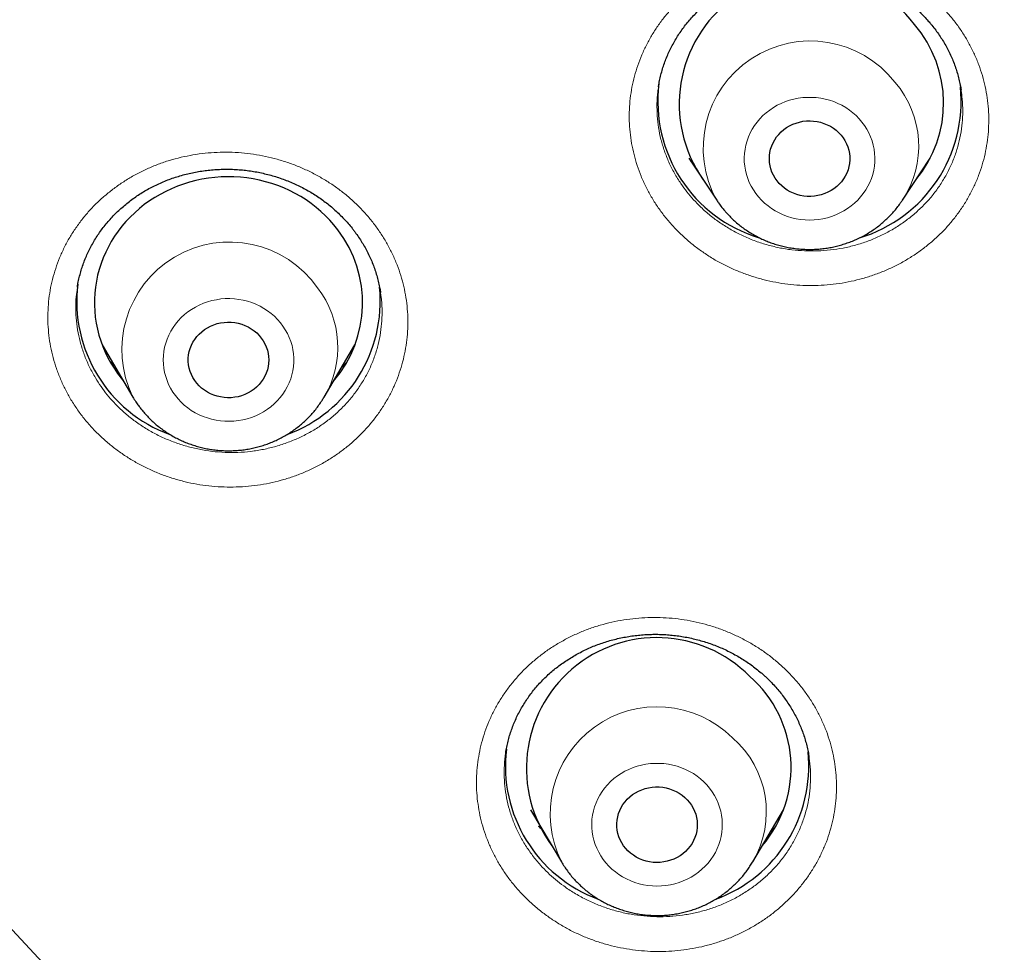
# Model space of a CAD drawing. Header units: millimetres. Extents: x 8 to 436, y 12 to 763.
# Tile 157 of 256: x 198 to 209, y 681 to 692. Entities that reach past the tile are written whole.
import ezdxf

# ---------------------------------------------------------------- set-up
doc = ezdxf.new("R2010")
doc.units = ezdxf.units.MM

msp = doc.modelspace()

# ---------------------------------------------------------------- linework, layer by layer
at = {"color": 7, "linetype": 'Continuous', "lineweight": 30}
for p, q in [((208.833, 690.757), (208.832, 690.764)), ((205.789, 689.998), (206.099, 689.528)), ((208.176, 689.528), (208.486, 689.998)), ((205.818, 689.954), (205.81, 689.963)), ((208.458, 689.95), (208.447, 689.939)), ((208.176, 689.528), (208.175, 689.525)), ((198.949, 688.555), (198.948, 688.55)), ((202.337, 688.496), (202.337, 688.498)), ((199.225, 687.91), (199.569, 687.327)), ((201.709, 687.327), (202.052, 687.91)), ((201.709, 687.327), (201.707, 687.324)), ((207.131, 683.301), (207.131, 683.303)), ((204.018, 682.712), (204.362, 682.129)), ((206.502, 682.129), (206.846, 682.712)), ((204.363, 682.127), (204.362, 682.129)), ((206.502, 682.129), (206.5, 682.126))]:
    msp.add_line(p, q, dxfattribs=at)
at = {"color": 252, "linetype": 'Continuous', "lineweight": 0}
for p, q in [((205.817, 689.956), (205.809, 689.965)), ((208.459, 689.952), (208.449, 689.942)), ((201.957, 687.711), (201.906, 687.661)), ((206.753, 682.517), (206.7, 682.466))]:
    msp.add_line(p, q, dxfattribs=at)
at = {"color": 252, "linetype": 'Continuous', "lineweight": 0, "flags": 128}
for points in [[(206.567, 689.566), (206.599, 689.53), (206.635, 689.496), (206.673, 689.464), (206.713, 689.435), (206.754, 689.409), (206.798, 689.386), (206.844, 689.365), (206.891, 689.348), (206.939, 689.333), (206.988, 689.322), (207.037, 689.314), (207.087, 689.309), (207.138, 689.307), (207.188, 689.309), (207.238, 689.314), (207.288, 689.322), (207.337, 689.333), (207.385, 689.348), (207.432, 689.365), (207.477, 689.386), (207.521, 689.409), (207.563, 689.435), (207.603, 689.464), (207.641, 689.496), (207.676, 689.53), (207.709, 689.566), (207.739, 689.604), (207.766, 689.643), (207.79, 689.685), (207.811, 689.728), (207.829, 689.772), (207.844, 689.818), (207.855, 689.864), (207.863, 689.911), (207.867, 689.958), (207.868, 690.005), (207.865, 690.053), (207.859, 690.1), (207.85, 690.146), (207.837, 690.192), (207.821, 690.237), (207.801, 690.281), (207.779, 690.323), (207.753, 690.364), (207.724, 690.403), (207.693, 690.44), (207.659, 690.475), (207.622, 690.507), (207.583, 690.537), (207.542, 690.565), (207.499, 690.59), (207.455, 690.612), (207.409, 690.631), (207.361, 690.647), (207.313, 690.66), (207.263, 690.67), (207.213, 690.676), (207.163, 690.679), (207.113, 690.679), (207.062, 690.676), (207.012, 690.67), (206.963, 690.66), (206.914, 690.647), (206.867, 690.631), (206.821, 690.612), (206.776, 690.59), (206.733, 690.565), (206.692, 690.537), (206.653, 690.507), (206.617, 690.475), (206.583, 690.44), (206.551, 690.403), (206.523, 690.364), (206.497, 690.323), (206.474, 690.281), (206.455, 690.237), (206.439, 690.192), (206.426, 690.146), (206.416, 690.1), (206.41, 690.053), (206.407, 690.005), (206.408, 689.958), (206.413, 689.911), (206.42, 689.864), (206.432, 689.818), (206.446, 689.772), (206.464, 689.728), (206.485, 689.685), (206.509, 689.643), (206.537, 689.604), (206.567, 689.566)], [(200.044, 687.344), (200.074, 687.306), (200.108, 687.271), (200.144, 687.237), (200.182, 687.206), (200.222, 687.178), (200.265, 687.152), (200.309, 687.13), (200.355, 687.11), (200.402, 687.093), (200.45, 687.079), (200.499, 687.068), (200.549, 687.061), (200.599, 687.057), (200.65, 687.056), (200.7, 687.058), (200.75, 687.064), (200.8, 687.072), (200.848, 687.084), (200.896, 687.1), (200.943, 687.118), (200.988, 687.139), (201.031, 687.163), (201.073, 687.19), (201.112, 687.219), (201.149, 687.251), (201.184, 687.285), (201.217, 687.322), (201.246, 687.36), (201.273, 687.401), (201.296, 687.443), (201.317, 687.486), (201.334, 687.53), (201.348, 687.576), (201.358, 687.622), (201.365, 687.669), (201.369, 687.716), (201.369, 687.764), (201.366, 687.811), (201.359, 687.858), (201.349, 687.904), (201.335, 687.95), (201.318, 687.995), (201.298, 688.038), (201.274, 688.08), (201.248, 688.121), (201.219, 688.159), (201.187, 688.196), (201.152, 688.23), (201.115, 688.262), (201.076, 688.292), (201.034, 688.319), (200.991, 688.343), (200.946, 688.365), (200.9, 688.383), (200.852, 688.398), (200.803, 688.411), (200.754, 688.42), (200.704, 688.426), (200.653, 688.428), (200.603, 688.428), (200.553, 688.424), (200.503, 688.416), (200.454, 688.406), (200.405, 688.392), (200.358, 688.376), (200.312, 688.356), (200.268, 688.333), (200.225, 688.308), (200.185, 688.28), (200.146, 688.249), (200.11, 688.216), (200.077, 688.181), (200.046, 688.143), (200.018, 688.104), (199.993, 688.063), (199.971, 688.02), (199.952, 687.976), (199.937, 687.931), (199.924, 687.885), (199.916, 687.838), (199.91, 687.791), (199.908, 687.744), (199.91, 687.696), (199.915, 687.649), (199.924, 687.603), (199.936, 687.557), (199.951, 687.511), (199.969, 687.467), (199.991, 687.425), (200.016, 687.383), (200.044, 687.344)], [(204.928, 682.047), (204.966, 682.016), (205.005, 681.987), (205.047, 681.96), (205.091, 681.937), (205.137, 681.916), (205.183, 681.899), (205.231, 681.884), (205.28, 681.873), (205.33, 681.864), (205.38, 681.859), (205.43, 681.858), (205.481, 681.859), (205.531, 681.864), (205.581, 681.872), (205.63, 681.883), (205.678, 681.898), (205.725, 681.915), (205.77, 681.936), (205.814, 681.959), (205.856, 681.985), (205.896, 682.014), (205.934, 682.045), (205.969, 682.079), (206.002, 682.115), (206.032, 682.153), (206.06, 682.193), (206.084, 682.234), (206.105, 682.277), (206.123, 682.322), (206.138, 682.367), (206.149, 682.413), (206.157, 682.46), (206.161, 682.507), (206.162, 682.554), (206.16, 682.602), (206.154, 682.649), (206.144, 682.695), (206.132, 682.741), (206.115, 682.786), (206.096, 682.83), (206.074, 682.872), (206.048, 682.913), (206.019, 682.952), (205.988, 682.989), (205.954, 683.024), (205.917, 683.057), (205.879, 683.087), (205.838, 683.115), (205.795, 683.14), (205.75, 683.162), (205.704, 683.181), (205.657, 683.197), (205.608, 683.21), (205.559, 683.22), (205.509, 683.227), (205.459, 683.23), (205.408, 683.23), (205.358, 683.227), (205.308, 683.22), (205.259, 683.211), (205.21, 683.198), (205.163, 683.182), (205.116, 683.163), (205.072, 683.141), (205.029, 683.116), (204.988, 683.089), (204.949, 683.059), (204.912, 683.026), (204.878, 682.991), (204.846, 682.954), (204.818, 682.915), (204.792, 682.875), (204.769, 682.832), (204.75, 682.789), (204.733, 682.744), (204.72, 682.698), (204.711, 682.652), (204.704, 682.605), (204.702, 682.557), (204.702, 682.51), (204.707, 682.463), (204.714, 682.416), (204.725, 682.37), (204.74, 682.324), (204.758, 682.28), (204.779, 682.237), (204.803, 682.195), (204.83, 682.155), (204.86, 682.117), (204.893, 682.081), (204.928, 682.047)]]:
    msp.add_lwpolyline(points, dxfattribs=at)
at = {"color": 7, "linetype": 'Continuous', "lineweight": 30, "flags": 128}
for points in [[(207.49, 690.257), (207.513, 690.227), (207.533, 690.195), (207.551, 690.161), (207.565, 690.126), (207.576, 690.09), (207.583, 690.053), (207.587, 690.016), (207.587, 689.979), (207.584, 689.941), (207.578, 689.905), (207.568, 689.868), (207.554, 689.833), (207.537, 689.799), (207.518, 689.767), (207.495, 689.736), (207.469, 689.708), (207.441, 689.681), (207.41, 689.657), (207.378, 689.636), (207.343, 689.617), (207.307, 689.602), (207.269, 689.589), (207.231, 689.58), (207.192, 689.574), (207.152, 689.571), (207.112, 689.571), (207.073, 689.575), (207.033, 689.582), (206.995, 689.592), (206.958, 689.606), (206.922, 689.622), (206.888, 689.642), (206.856, 689.664), (206.826, 689.688), (206.799, 689.715), (206.774, 689.745), (206.752, 689.776), (206.733, 689.809), (206.717, 689.843), (206.705, 689.879), (206.696, 689.915), (206.69, 689.952), (206.688, 689.989), (206.689, 690.027), (206.694, 690.064), (206.702, 690.101), (206.714, 690.136), (206.729, 690.171), (206.748, 690.204), (206.769, 690.236), (206.793, 690.265), (206.82, 690.293), (206.849, 690.318), (206.881, 690.341), (206.915, 690.361), (206.95, 690.378), (206.987, 690.392), (207.025, 690.403), (207.064, 690.411), (207.104, 690.415), (207.143, 690.416), (207.183, 690.414), (207.223, 690.409), (207.261, 690.4), (207.299, 690.388), (207.336, 690.373), (207.371, 690.355), (207.404, 690.335), (207.435, 690.311), (207.463, 690.285), (207.49, 690.257)], [(201.861, 689.199), (201.818, 689.253), (201.772, 689.305), (201.723, 689.355), (201.672, 689.403), (201.619, 689.448), (201.563, 689.491), (201.506, 689.532), (201.446, 689.57), (201.385, 689.605), (201.321, 689.637), (201.256, 689.666), (201.19, 689.692), (201.123, 689.716), (201.054, 689.736), (200.985, 689.753), (200.914, 689.767), (200.843, 689.778), (200.772, 689.786), (200.7, 689.79), (200.628, 689.791), (200.556, 689.789), (200.484, 689.784), (200.413, 689.775), (200.342, 689.763), (200.272, 689.748), (200.203, 689.73), (200.134, 689.709), (200.067, 689.685), (200.001, 689.657), (199.937, 689.627), (199.874, 689.594), (199.813, 689.558), (199.754, 689.52), (199.697, 689.479), (199.642, 689.435), (199.59, 689.389), (199.539, 689.34), (199.492, 689.29), (199.447, 689.237), (199.404, 689.182), (199.365, 689.126), (199.328, 689.068), (199.295, 689.008), (199.265, 688.946), (199.237, 688.884), (199.213, 688.82), (199.193, 688.755), (199.175, 688.69), (199.161, 688.624), (199.15, 688.557), (199.143, 688.489), (199.139, 688.422), (199.139, 688.354), (199.142, 688.287), (199.149, 688.22), (199.159, 688.153), (199.172, 688.086), (199.189, 688.02), (199.209, 687.956), (199.232, 687.892), (199.259, 687.829), (199.289, 687.767), (199.322, 687.707), (199.358, 687.649), (199.396, 687.592), (199.438, 687.537), (199.463, 687.506)], [(201.005, 687.987), (201.027, 687.956), (201.046, 687.923), (201.061, 687.888), (201.073, 687.853), (201.082, 687.816), (201.087, 687.779), (201.089, 687.742), (201.087, 687.704), (201.082, 687.667), (201.073, 687.631), (201.061, 687.595), (201.045, 687.561), (201.027, 687.528), (201.005, 687.496), (200.98, 687.467), (200.953, 687.439), (200.924, 687.415), (200.892, 687.392), (200.858, 687.373), (200.822, 687.356), (200.785, 687.342), (200.747, 687.331), (200.708, 687.324), (200.668, 687.32), (200.629, 687.319), (200.589, 687.322), (200.55, 687.328), (200.511, 687.337), (200.473, 687.349), (200.437, 687.364), (200.402, 687.382), (200.369, 687.403), (200.338, 687.427), (200.31, 687.453), (200.284, 687.482), (200.261, 687.512), (200.241, 687.544), (200.224, 687.578), (200.21, 687.613), (200.2, 687.649), (200.193, 687.686), (200.189, 687.724), (200.189, 687.761), (200.193, 687.798), (200.2, 687.835), (200.21, 687.871), (200.224, 687.906), (200.241, 687.94), (200.261, 687.972), (200.285, 688.003), (200.31, 688.031), (200.339, 688.057), (200.37, 688.081), (200.403, 688.102), (200.437, 688.12), (200.474, 688.135), (200.511, 688.148), (200.55, 688.157), (200.589, 688.162), (200.629, 688.165), (200.669, 688.164), (200.709, 688.16), (200.748, 688.152), (200.786, 688.142), (200.823, 688.128), (200.858, 688.111), (200.892, 688.091), (200.924, 688.069), (200.954, 688.044), (200.981, 688.017), (201.005, 687.987)], [(205.742, 682.85), (205.77, 682.823), (205.795, 682.794), (205.817, 682.763), (205.836, 682.73), (205.852, 682.696), (205.865, 682.66), (205.874, 682.624), (205.88, 682.587), (205.882, 682.549), (205.881, 682.512), (205.876, 682.475), (205.868, 682.438), (205.856, 682.402), (205.841, 682.368), (205.823, 682.335), (205.802, 682.303), (205.778, 682.273), (205.751, 682.245), (205.721, 682.22), (205.69, 682.197), (205.656, 682.177), (205.621, 682.16), (205.584, 682.146), (205.546, 682.135), (205.507, 682.127), (205.468, 682.122), (205.428, 682.121), (205.388, 682.123), (205.349, 682.128), (205.31, 682.137), (205.272, 682.149), (205.235, 682.164), (205.2, 682.181), (205.167, 682.202), (205.136, 682.225), (205.107, 682.251), (205.081, 682.279), (205.058, 682.309), (205.037, 682.341), (205.019, 682.375), (205.005, 682.41), (204.994, 682.446), (204.987, 682.483), (204.983, 682.52), (204.982, 682.557), (204.985, 682.595), (204.992, 682.632), (205.002, 682.668), (205.015, 682.703), (205.032, 682.737), (205.051, 682.769), (205.074, 682.8), (205.099, 682.829), (205.128, 682.855), (205.158, 682.88), (205.191, 682.901), (205.225, 682.92), (205.261, 682.935), (205.299, 682.948), (205.337, 682.957), (205.377, 682.964), (205.416, 682.967), (205.456, 682.966), (205.496, 682.963), (205.535, 682.956), (205.573, 682.945), (205.61, 682.932), (205.646, 682.916), (205.68, 682.897), (205.712, 682.875), (205.742, 682.85)], [(212.627, 671.132), (211.57, 671.621), (210.528, 672.137), (209.5, 672.678), (208.488, 673.244), (207.491, 673.834), (206.512, 674.449), (205.55, 675.088), (204.606, 675.751), (203.681, 676.436), (202.775, 677.144), (201.889, 677.874), (201.024, 678.625), (200.18, 679.398), (199.358, 680.191), (198.558, 681.004), (197.782, 681.836)]]:
    msp.add_lwpolyline(points, dxfattribs=at)
at = {"color": 7, "linetype": 'Continuous', "lineweight": 30}
for centre, radius, start, end in [((207.147, 690.603), 1.467, 37.4757, 215.1921), ((207.291, 690.616), 1.346, 320.3446, 40.7656), ((207.034, 690.634), 1.593, 172.8434, 253.2321), ((207.237, 690.637), 1.597, 286.6722, 5.7818), ((200.793, 688.381), 1.345, 319.3912, 37.466), ((200.529, 688.398), 1.588, 173.0029, 249.8242), ((200.747, 688.4), 1.589, 290.2039, 5.682), ((205.431, 683.176), 1.46, 44.77, 216.4647), ((205.579, 683.185), 1.352, 319.5474, 48.9171), ((205.323, 683.201), 1.588, 173.1604, 249.7735), ((205.54, 683.202), 1.589, 290.1633, 5.6783)]:
    msp.add_arc(centre, radius, start, end, dxfattribs=at)
at = {"color": 252, "linetype": 'Continuous', "lineweight": 0}
for centre, radius, start, end in [((207.147, 690.111), 1.199, 37.9002, 209.1574), ((207.265, 690.133), 1.094, 326.4424, 40.8086), ((200.65, 687.857), 1.204, 35.1383, 206.1605), ((200.768, 687.884), 1.093, 329.3594, 37.5332), ((205.434, 682.665), 1.198, 45.3515, 206.57), ((205.553, 682.687), 1.101, 329.528, 48.956)]:
    msp.add_arc(centre, radius, start, end, dxfattribs=at)
at = {"color": 7, "linetype": 'Continuous', "lineweight": 30}
for points, knots in [([(184.502, 710.088), (184.502, 710.073), (184.502, 710.039), (184.501, 709.983), (184.501, 709.923), (184.501, 709.858), (184.502, 709.791), (184.502, 709.719), (184.502, 709.647), (184.503, 709.576), (184.503, 709.498), (184.504, 709.414), (184.505, 709.325), (184.506, 709.251), (184.507, 709.191), (184.508, 709.146), (184.509, 709.107), (184.51, 709.07), (184.51, 709.03), (184.511, 708.983), (184.513, 708.925), (184.514, 708.856), (184.516, 708.778), (184.518, 708.698), (184.521, 708.619), (184.523, 708.542), (184.526, 708.451), (184.53, 708.349), (184.534, 708.235), (184.539, 708.115), (184.545, 707.986), (184.551, 707.843), (184.559, 707.692), (184.568, 707.531), (184.577, 707.361), (184.587, 707.212), (184.595, 707.091), (184.601, 707.003), (184.606, 706.925), (184.611, 706.856), (184.615, 706.797), (184.619, 706.748), (184.622, 706.709), (184.624, 706.678), (184.626, 706.651), (184.628, 706.623), (184.631, 706.589), (184.634, 706.549), (184.638, 706.502), (184.642, 706.447), (184.648, 706.384), (184.654, 706.313), (184.661, 706.233), (184.668, 706.143), (184.677, 706.044), (184.687, 705.936), (184.698, 705.821), (184.71, 705.7), (184.734, 705.467), (184.771, 705.122), (184.826, 704.662), (184.873, 704.301), (184.908, 704.043), (184.93, 703.89), (184.952, 703.738), (184.974, 703.593), (184.994, 703.458), (185.013, 703.335), (185.029, 703.237), (185.041, 703.161), (185.05, 703.104), (185.059, 703.051), (185.066, 703.005), (185.072, 702.968), (185.077, 702.941), (185.08, 702.923), (185.083, 702.906), (185.086, 702.887), (185.091, 702.858), (185.098, 702.817), (185.107, 702.76), (185.119, 702.693), (185.132, 702.615), (185.148, 702.528), (185.164, 702.433), (185.182, 702.335), (185.2, 702.236), (185.234, 702.051), (185.286, 701.779), (185.37, 701.356), (185.473, 700.866), (185.598, 700.31), (185.72, 699.798), (185.838, 699.331), (185.918, 699.023), (185.971, 698.826), (185.993, 698.744), (186.014, 698.667), (186.033, 698.596), (186.052, 698.528), (186.07, 698.464), (186.087, 698.405), (186.1, 698.357), (186.11, 698.323), (186.116, 698.3), (186.12, 698.285), (186.125, 698.271), (186.13, 698.251), (186.138, 698.222), (186.15, 698.183), (186.163, 698.135), (186.18, 698.077), (186.199, 698.012), (186.221, 697.935), (186.248, 697.844), (186.279, 697.739), (186.313, 697.624), (186.351, 697.502), (186.389, 697.375), (186.45, 697.18), (186.532, 696.92), (186.635, 696.599), (186.739, 696.289), (186.841, 695.99), (186.941, 695.701), (187.041, 695.423), (187.138, 695.155), (187.223, 694.928), (187.294, 694.74), (187.352, 694.587), (187.409, 694.439), (187.465, 694.296), (187.52, 694.158), (187.573, 694.024), (187.625, 693.896), (187.673, 693.777), (187.718, 693.667), (187.76, 693.565), (187.801, 693.467), (187.84, 693.374), (187.876, 693.287), (187.908, 693.212), (187.933, 693.153), (187.953, 693.108), (187.967, 693.074), (187.978, 693.049), (187.988, 693.027), (187.997, 693.004), (188.01, 692.975), (188.025, 692.939), (188.045, 692.895), (188.067, 692.843), (188.093, 692.784), (188.12, 692.721), (188.149, 692.655), (188.179, 692.589), (188.233, 692.467), (188.314, 692.287), (188.423, 692.048), (188.538, 691.8), (188.658, 691.545), (188.784, 691.282), (188.924, 690.997), (189.077, 690.689), (189.244, 690.36), (189.418, 690.025), (189.607, 689.669), (189.81, 689.294), (189.985, 688.98), (190.118, 688.744), (190.206, 688.59), (190.292, 688.441), (190.381, 688.289), (190.47, 688.135), (190.562, 687.981), (190.649, 687.836), (190.731, 687.699), (190.809, 687.57), (190.873, 687.467), (190.922, 687.386), (190.958, 687.329), (190.99, 687.277), (191.017, 687.234), (191.038, 687.199), (191.055, 687.172), (191.071, 687.146), (191.089, 687.118), (191.111, 687.082), (191.137, 687.041), (191.169, 686.99), (191.208, 686.929), (191.254, 686.856), (191.305, 686.776), (191.362, 686.687), (191.424, 686.59), (191.493, 686.485), (191.567, 686.371), (191.646, 686.25), (191.732, 686.12), (191.824, 685.982), (191.922, 685.837), (192.046, 685.654), (192.195, 685.436), (192.367, 685.188), (192.615, 684.837), (192.941, 684.386), (193.349, 683.839), (193.68, 683.408), (193.93, 683.09), (194.096, 682.881), (194.263, 682.674), (194.431, 682.469), (194.597, 682.267), (194.764, 682.067), (194.929, 681.872), (195.092, 681.68), (195.25, 681.498), (195.372, 681.357), (195.461, 681.256), (195.518, 681.192), (195.574, 681.128), (195.629, 681.067), (195.681, 681.008), (195.729, 680.954), (195.771, 680.907), (195.807, 680.867), (195.837, 680.835), (195.86, 680.809), (195.877, 680.79), (195.893, 680.772), (195.912, 680.752), (195.934, 680.727), (195.964, 680.695), (196.002, 680.652), (196.051, 680.599), (196.107, 680.538), (196.171, 680.468), (196.243, 680.39), (196.324, 680.303), (196.412, 680.209), (196.508, 680.107), (196.604, 680.005), (196.699, 679.905), (196.792, 679.809), (196.89, 679.707), (196.992, 679.601), (197.17, 679.419), (197.42, 679.166), (197.744, 678.845), (198.111, 678.488), (198.523, 678.097), (198.98, 677.675), (199.436, 677.265), (199.893, 676.865), (200.348, 676.477), (200.803, 676.099), (201.182, 675.792), (201.483, 675.553), (201.702, 675.381), (201.912, 675.219), (202.113, 675.065), (202.304, 674.92), (202.482, 674.786), (202.649, 674.662), (202.802, 674.549), (202.947, 674.443), (203.084, 674.344), (203.196, 674.264), (203.285, 674.199), (203.354, 674.151), (203.417, 674.106), (203.474, 674.065), (203.522, 674.031), (203.561, 674.003), (203.592, 673.982), (203.617, 673.965), (203.639, 673.949), (203.662, 673.933), (203.689, 673.914), (203.726, 673.888), (203.772, 673.856), (203.83, 673.816), (203.897, 673.769), (203.974, 673.716), (204.061, 673.656), (204.158, 673.59), (204.265, 673.517), (204.382, 673.438), (204.509, 673.353), (204.646, 673.262), (204.793, 673.165), (204.947, 673.064), (205.108, 672.959), (205.275, 672.852), (205.451, 672.739), (205.636, 672.622), (205.831, 672.5), (206.036, 672.373), (206.25, 672.242), (206.477, 672.105), (206.719, 671.961), (206.975, 671.81), (207.242, 671.655), (207.519, 671.496), (207.809, 671.334), (208.109, 671.167), (208.421, 670.998), (208.744, 670.825), (209.079, 670.649), (209.426, 670.471), (209.784, 670.29), (210.119, 670.124), (210.334, 670.02), (210.426, 669.976)], [0, 0, 0, 0, 0.000894, 0.001956, 0.003195, 0.004397, 0.005735, 0.007208, 0.008683, 0.010087, 0.01142, 0.013371, 0.015146, 0.016745, 0.01782, 0.018734, 0.019488, 0.020154, 0.020952, 0.021897, 0.022989, 0.024447, 0.026067, 0.027679, 0.029265, 0.030824, 0.032356, 0.034708, 0.036995, 0.039236, 0.04192, 0.044789, 0.047842, 0.05108, 0.054503, 0.05811, 0.060052, 0.061825, 0.063405, 0.064791, 0.065984, 0.066967, 0.067763, 0.068373, 0.068811, 0.069406, 0.070057, 0.070861, 0.071822, 0.072941, 0.074216, 0.075649, 0.07724, 0.079074, 0.081082, 0.083262, 0.085614, 0.088108, 0.09063, 0.099764, 0.109103, 0.118645, 0.121741, 0.124858, 0.127995, 0.130996, 0.133746, 0.136246, 0.138495, 0.139756, 0.140921, 0.141992, 0.142965, 0.143764, 0.144245, 0.144597, 0.144898, 0.145281, 0.145748, 0.146682, 0.147835, 0.149208, 0.1508, 0.152612, 0.154589, 0.156612, 0.158641, 0.160676, 0.167996, 0.175394, 0.186756, 0.19827, 0.209853, 0.218584, 0.22735, 0.229108, 0.230852, 0.232473, 0.233949, 0.235279, 0.236737, 0.237967, 0.23897, 0.239745, 0.240131, 0.240419, 0.240654, 0.241061, 0.24167, 0.242449, 0.243507, 0.244715, 0.246073, 0.247582, 0.249574, 0.251778, 0.254196, 0.256825, 0.259519, 0.262184, 0.269177, 0.275959, 0.282529, 0.288887, 0.295034, 0.30097, 0.306694, 0.312207, 0.315564, 0.318838, 0.322028, 0.325127, 0.328076, 0.331024, 0.333787, 0.336365, 0.338758, 0.340966, 0.34299, 0.345137, 0.347028, 0.348662, 0.350039, 0.3509, 0.351617, 0.352233, 0.352585, 0.353058, 0.353689, 0.354479, 0.355447, 0.35658, 0.357878, 0.359297, 0.360737, 0.362194, 0.363667, 0.368759, 0.374039, 0.379506, 0.385161, 0.391003, 0.397004, 0.40423, 0.411621, 0.419176, 0.426896, 0.435738, 0.444787, 0.448398, 0.451974, 0.455417, 0.458725, 0.462487, 0.466059, 0.46944, 0.472631, 0.47563, 0.478439, 0.479885, 0.48127, 0.482489, 0.483499, 0.484334, 0.484938, 0.48541, 0.486126, 0.486958, 0.487929, 0.489041, 0.490547, 0.492251, 0.494154, 0.496255, 0.498555, 0.501053, 0.50375, 0.506645, 0.509739, 0.513031, 0.516521, 0.52021, 0.526226, 0.532237, 0.538238, 0.551838, 0.565383, 0.578876, 0.584161, 0.589439, 0.594708, 0.599969, 0.605183, 0.610223, 0.615407, 0.620382, 0.625146, 0.6297, 0.631431, 0.63313, 0.634797, 0.636431, 0.638027, 0.639468, 0.640704, 0.641737, 0.642653, 0.643313, 0.643766, 0.644211, 0.644739, 0.645386, 0.646152, 0.647365, 0.648791, 0.650431, 0.652285, 0.654391, 0.656719, 0.659269, 0.66204, 0.665032, 0.667538, 0.670181, 0.672961, 0.675877, 0.678914, 0.687963, 0.69693, 0.705815, 0.718193, 0.73041, 0.742464, 0.754357, 0.766088, 0.777658, 0.789065, 0.79476, 0.800203, 0.805394, 0.810334, 0.815022, 0.819459, 0.823412, 0.827141, 0.830646, 0.833928, 0.836987, 0.838722, 0.840376, 0.841915, 0.843269, 0.844435, 0.845413, 0.846059, 0.846641, 0.847166, 0.847657, 0.848291, 0.849103, 0.850242, 0.85161, 0.853209, 0.855036, 0.857094, 0.859381, 0.861899, 0.864645, 0.867622, 0.870828, 0.874264, 0.87793, 0.881588, 0.88545, 0.889515, 0.893783, 0.898255, 0.90293, 0.907808, 0.91289, 0.918431, 0.924195, 0.930183, 0.936393, 0.942827, 0.949483, 0.956363, 0.963465, 0.97079, 0.978339, 0.98611, 0.994104, 1, 1, 1, 1]), ([(205.448, 690.797), (205.45, 690.809), (205.455, 690.843), (205.467, 690.899), (205.483, 690.964), (205.503, 691.029), (205.525, 691.092), (205.551, 691.154), (205.579, 691.216), (205.61, 691.276), (205.644, 691.335), (205.68, 691.392), (205.72, 691.448), (205.761, 691.502), (205.806, 691.555), (205.853, 691.606), (205.902, 691.655), (205.953, 691.702), (206.006, 691.747), (206.062, 691.789), (206.119, 691.829), (206.178, 691.867), (206.238, 691.902), (206.301, 691.936), (206.365, 691.967), (206.431, 691.995), (206.498, 692.021), (206.566, 692.044), (206.635, 692.064), (206.704, 692.082), (206.774, 692.096), (206.845, 692.108), (206.917, 692.117), (206.989, 692.124), (207.062, 692.127), (207.135, 692.128), (207.208, 692.126), (207.28, 692.121), (207.352, 692.114), (207.423, 692.103), (207.494, 692.09), (207.565, 692.074), (207.635, 692.055), (207.704, 692.034), (207.772, 692.009), (207.839, 691.983), (207.905, 691.953), (207.969, 691.922), (208.031, 691.887), (208.092, 691.851), (208.152, 691.812), (208.209, 691.771), (208.265, 691.727), (208.318, 691.682), (208.37, 691.634), (208.419, 691.585), (208.457, 691.543), (208.478, 691.519), (208.484, 691.511)], [0, 0, 0, 0, 0.01032, 0.028752, 0.047176, 0.065595, 0.084012, 0.102429, 0.12085, 0.139276, 0.157704, 0.176098, 0.194336, 0.212643, 0.230996, 0.249372, 0.267743, 0.286077, 0.30435, 0.322537, 0.340645, 0.358698, 0.376822, 0.39504, 0.413314, 0.431603, 0.449858, 0.468035, 0.486095, 0.504036, 0.521973, 0.539992, 0.558117, 0.57631, 0.594533, 0.612738, 0.630878, 0.648917, 0.666829, 0.684739, 0.702749, 0.72083, 0.738962, 0.757122, 0.775285, 0.793422, 0.811511, 0.829534, 0.847518, 0.865631, 0.883722, 0.901813, 0.919915, 0.938035, 0.956185, 0.974376, 0.992619, 1, 1, 1, 1]), ([(208.484, 691.511), (208.492, 691.503), (208.514, 691.476), (208.549, 691.431), (208.589, 691.375), (208.626, 691.318), (208.661, 691.259), (208.693, 691.199), (208.722, 691.137), (208.748, 691.075), (208.771, 691.011), (208.792, 690.947), (208.809, 690.882), (208.823, 690.821), (208.83, 690.781), (208.832, 690.763)], [0, 0, 0, 0, 0.0396698, 0.1207276, 0.2016872, 0.2826823, 0.3637508, 0.4449336, 0.5262742, 0.6078139, 0.6895916, 0.7715602, 0.8528461, 0.9344871, 1, 1, 1, 1]), ([(198.948, 688.555), (198.95, 688.569), (198.956, 688.606), (198.969, 688.664), (198.986, 688.729), (199.006, 688.793), (199.029, 688.856), (199.055, 688.918), (199.084, 688.979), (199.115, 689.039), (199.15, 689.097), (199.187, 689.154), (199.226, 689.21), (199.269, 689.263), (199.313, 689.315), (199.36, 689.366), (199.41, 689.414), (199.462, 689.46), (199.516, 689.505), (199.572, 689.547), (199.629, 689.587), (199.688, 689.624), (199.749, 689.659), (199.812, 689.691), (199.876, 689.721), (199.942, 689.749), (200.01, 689.774), (200.078, 689.796), (200.147, 689.816), (200.217, 689.833), (200.287, 689.847), (200.358, 689.858), (200.43, 689.867), (200.502, 689.872), (200.575, 689.875), (200.648, 689.876), (200.721, 689.873), (200.794, 689.867), (200.866, 689.859), (200.937, 689.848), (201.008, 689.834), (201.078, 689.817), (201.148, 689.798), (201.217, 689.776), (201.285, 689.751), (201.352, 689.724), (201.417, 689.694), (201.481, 689.661), (201.544, 689.627), (201.605, 689.59), (201.664, 689.55), (201.721, 689.509), (201.776, 689.465), (201.83, 689.419), (201.881, 689.371), (201.93, 689.321), (201.977, 689.269), (202.015, 689.224), (202.036, 689.195), (202.044, 689.185)], [0, 0, 0, 0, 0.011994, 0.030069, 0.048088, 0.066099, 0.084103, 0.102104, 0.120103, 0.138103, 0.156107, 0.174116, 0.192074, 0.209883, 0.227762, 0.245689, 0.263641, 0.281592, 0.29951, 0.317371, 0.335151, 0.352846, 0.37048, 0.388177, 0.405971, 0.423824, 0.441697, 0.459543, 0.477317, 0.494981, 0.512522, 0.53004, 0.547637, 0.565341, 0.583117, 0.600925, 0.618724, 0.636463, 0.654107, 0.671625, 0.689118, 0.706709, 0.724374, 0.742092, 0.759839, 0.777593, 0.795325, 0.813013, 0.830638, 0.848221, 0.865926, 0.88361, 0.901294, 0.918989, 0.9367, 0.95444, 0.972218, 0.990047, 1, 1, 1, 1]), ([(206.1, 689.528), (206.107, 689.517), (206.124, 689.491), (206.153, 689.452), (206.176, 689.425), (206.185, 689.413)], [0, 0, 0, 0, 0.251361, 0.67409, 1, 1, 1, 1]), ([(206.185, 689.413), (206.195, 689.403), (206.217, 689.377), (206.255, 689.338), (206.299, 689.296), (206.345, 689.256), (206.394, 689.219), (206.444, 689.184), (206.496, 689.151), (206.55, 689.122), (206.605, 689.094), (206.662, 689.07), (206.72, 689.048), (206.779, 689.029), (206.839, 689.013), (206.9, 689), (206.961, 688.99), (207.023, 688.983), (207.085, 688.979), (207.147, 688.978), (207.21, 688.98), (207.272, 688.985), (207.334, 688.993), (207.395, 689.004), (207.456, 689.018), (207.515, 689.035), (207.574, 689.055), (207.632, 689.077), (207.689, 689.103), (207.744, 689.131), (207.797, 689.162), (207.849, 689.196), (207.899, 689.232), (207.947, 689.27), (207.993, 689.311), (208.037, 689.353), (208.078, 689.398), (208.117, 689.445), (208.149, 689.488), (208.167, 689.515), (208.174, 689.525)], [0, 0, 0, 0, 0.018178, 0.044753, 0.071345, 0.097968, 0.124621, 0.151304, 0.178016, 0.204756, 0.231522, 0.258314, 0.285129, 0.311966, 0.338822, 0.365697, 0.392588, 0.419492, 0.446408, 0.473333, 0.500265, 0.527201, 0.554138, 0.581075, 0.608008, 0.634936, 0.661855, 0.688763, 0.715658, 0.742537, 0.769398, 0.796238, 0.823055, 0.849847, 0.876613, 0.90335, 0.930058, 0.956735, 0.98338, 1, 1, 1, 1]), ([(202.044, 689.185), (202.051, 689.176), (202.072, 689.148), (202.104, 689.101), (202.141, 689.043), (202.174, 688.984), (202.206, 688.923), (202.234, 688.862), (202.259, 688.799), (202.282, 688.735), (202.302, 688.671), (202.318, 688.605), (202.331, 688.547), (202.336, 688.511), (202.339, 688.496)], [0, 0, 0, 0, 0.043688, 0.13304, 0.222289, 0.311584, 0.400964, 0.490475, 0.580163, 0.670072, 0.760244, 0.850625, 0.94027, 1, 1, 1, 1]), ([(199.363, 687.676), (199.353, 687.685), (199.336, 687.7), (199.321, 687.717), (199.314, 687.723)], [0, 0, 0, 0, 0.589757, 1, 1, 1, 1]), ([(201.956, 687.709), (201.94, 687.693), (201.923, 687.676), (201.905, 687.659), (201.904, 687.659)], [0, 0, 0, 0, 0.939049, 1, 1, 1, 1]), ([(199.57, 687.326), (199.575, 687.318), (199.59, 687.292), (199.615, 687.254), (199.636, 687.225), (199.645, 687.213)], [0, 0, 0, 0, 0.216628, 0.659511, 1, 1, 1, 1]), ([(199.645, 687.213), (199.654, 687.202), (199.675, 687.175), (199.71, 687.134), (199.752, 687.09), (199.796, 687.048), (199.842, 687.008), (199.891, 686.97), (199.941, 686.935), (199.993, 686.903), (200.046, 686.872), (200.102, 686.845), (200.158, 686.82), (200.216, 686.798), (200.275, 686.779), (200.335, 686.763), (200.395, 686.749), (200.457, 686.739), (200.519, 686.732), (200.581, 686.727), (200.643, 686.726), (200.705, 686.728), (200.768, 686.733), (200.829, 686.74), (200.891, 686.751), (200.951, 686.765), (201.011, 686.782), (201.07, 686.801), (201.128, 686.824), (201.185, 686.849), (201.24, 686.877), (201.294, 686.908), (201.346, 686.941), (201.396, 686.977), (201.444, 687.015), (201.49, 687.055), (201.534, 687.098), (201.576, 687.143), (201.615, 687.189), (201.651, 687.238), (201.682, 687.283), (201.699, 687.312), (201.706, 687.324)], [0, 0, 0, 0, 0.01727, 0.042438, 0.067622, 0.092836, 0.118078, 0.143348, 0.168647, 0.193974, 0.219326, 0.244705, 0.270107, 0.295532, 0.320978, 0.346442, 0.371924, 0.397421, 0.422931, 0.448453, 0.473983, 0.49952, 0.525061, 0.550604, 0.576146, 0.601685, 0.627219, 0.652745, 0.678261, 0.703764, 0.729253, 0.754725, 0.780177, 0.805607, 0.831015, 0.856397, 0.881752, 0.907079, 0.932378, 0.957646, 0.982884, 1, 1, 1, 1]), ([(203.74, 683.347), (203.74, 683.352), (203.744, 683.38), (203.754, 683.429), (203.769, 683.494), (203.788, 683.558), (203.809, 683.622), (203.834, 683.684), (203.861, 683.746), (203.892, 683.806), (203.925, 683.865), (203.96, 683.922), (203.999, 683.979), (204.04, 684.034), (204.084, 684.087), (204.13, 684.138), (204.178, 684.187), (204.228, 684.234), (204.28, 684.279), (204.335, 684.322), (204.392, 684.363), (204.451, 684.401), (204.511, 684.438), (204.574, 684.472), (204.638, 684.504), (204.702, 684.533), (204.768, 684.559), (204.835, 684.582), (204.903, 684.603), (204.973, 684.621), (205.044, 684.637), (205.115, 684.65), (205.187, 684.66), (205.259, 684.668), (205.332, 684.672), (205.404, 684.674), (205.476, 684.673), (205.548, 684.669), (205.62, 684.662), (205.693, 684.653), (205.764, 684.64), (205.836, 684.625), (205.906, 684.607), (205.975, 684.587), (206.044, 684.564), (206.111, 684.538), (206.177, 684.51), (206.241, 684.479), (206.304, 684.446), (206.366, 684.41), (206.426, 684.372), (206.484, 684.332), (206.541, 684.289), (206.588, 684.251), (206.615, 684.226), (206.625, 684.217)], [0, 0, 0, 0, 0.004811, 0.024383, 0.043963, 0.063553, 0.083154, 0.102768, 0.12233, 0.141771, 0.161253, 0.180788, 0.200349, 0.219909, 0.239432, 0.258891, 0.278259, 0.297535, 0.316731, 0.335991, 0.355351, 0.374773, 0.394214, 0.413624, 0.432953, 0.452162, 0.471237, 0.490267, 0.509375, 0.528599, 0.547898, 0.567233, 0.586555, 0.605814, 0.624968, 0.643987, 0.66296, 0.682037, 0.701192, 0.720402, 0.739643, 0.75889, 0.778111, 0.797282, 0.816383, 0.835437, 0.854598, 0.87375, 0.892896, 0.912048, 0.931216, 0.950409, 0.969639, 0.988918, 1, 1, 1, 1]), ([(206.625, 684.217), (206.634, 684.21), (206.66, 684.186), (206.701, 684.146), (206.749, 684.095), (206.794, 684.043), (206.837, 683.989), (206.877, 683.933), (206.915, 683.876), (206.95, 683.818), (206.983, 683.758), (207.013, 683.697), (207.04, 683.635), (207.064, 683.572), (207.085, 683.508), (207.103, 683.443), (207.118, 683.378), (207.127, 683.33), (207.131, 683.304), (207.131, 683.301)], [0, 0, 0, 0, 0.031196, 0.094648, 0.158016, 0.221403, 0.284844, 0.348368, 0.412013, 0.475814, 0.539802, 0.60396, 0.667522, 0.731441, 0.795659, 0.8601, 0.924683, 0.989326, 1, 1, 1, 1]), ([(204.156, 682.479), (204.148, 682.486), (204.132, 682.501), (204.116, 682.517), (204.107, 682.525)], [0, 0, 0, 0, 0.456238, 1, 1, 1, 1]), ([(206.751, 682.514), (206.737, 682.499), (206.72, 682.482), (206.702, 682.466), (206.699, 682.464)], [0, 0, 0, 0, 0.870122, 1, 1, 1, 1]), ([(204.363, 682.127), (204.366, 682.123), (204.378, 682.101), (204.404, 682.063), (204.439, 682.014), (204.476, 681.966), (204.517, 681.921), (204.556, 681.881), (204.583, 681.856), (204.594, 681.846)], [0, 0, 0, 0, 0.0427803, 0.2080962, 0.3735776, 0.5392337, 0.7050717, 0.8710964, 1, 1, 1, 1]), ([(204.594, 681.846), (204.605, 681.837), (204.63, 681.814), (204.673, 681.78), (204.723, 681.745), (204.775, 681.711), (204.828, 681.681), (204.883, 681.653), (204.939, 681.627), (204.997, 681.605), (205.055, 681.585), (205.115, 681.568), (205.176, 681.554), (205.237, 681.543), (205.298, 681.535), (205.361, 681.53), (205.423, 681.528), (205.485, 681.529), (205.547, 681.533), (205.609, 681.54), (205.671, 681.551), (205.732, 681.564), (205.792, 681.58), (205.851, 681.599), (205.909, 681.621), (205.966, 681.645), (206.021, 681.673), (206.075, 681.703), (206.128, 681.736), (206.178, 681.771), (206.227, 681.809), (206.273, 681.849), (206.318, 681.891), (206.36, 681.935), (206.4, 681.981), (206.437, 682.029), (206.471, 682.078), (206.491, 682.11), (206.5, 682.126)], [0, 0, 0, 0, 0.01896, 0.046899, 0.074855, 0.102843, 0.13086, 0.158905, 0.186977, 0.215074, 0.243195, 0.271337, 0.299499, 0.327678, 0.355872, 0.384079, 0.412296, 0.440521, 0.468751, 0.496984, 0.525217, 0.553447, 0.581671, 0.609888, 0.638093, 0.666286, 0.694463, 0.722621, 0.750759, 0.778873, 0.806962, 0.835024, 0.863056, 0.891057, 0.919027, 0.946964, 0.974867, 1, 1, 1, 1])]:
    msp.add_open_spline(points, degree=3, knots=knots, dxfattribs=at)
at = {"color": 252, "linetype": 'Continuous', "lineweight": 0}
for points, knots in [([(211.189, 671.211), (210.361, 671.629), (208.701, 672.468), (206.322, 673.908), (204.035, 675.471), (201.862, 677.164), (199.769, 679.012), (197.771, 681.017), (195.882, 683.182), (194.145, 685.462), (192.568, 687.842), (191.163, 690.311), (189.935, 692.857), (188.887, 695.473), (188.023, 698.153), (187.346, 700.884), (186.862, 703.65), (186.558, 706.436), (186.52, 708.299), (186.501, 709.23)], [0, 0, 0, 0, 0.056574, 0.113415, 0.17016, 0.226689, 0.283221, 0.342868, 0.402514, 0.462416, 0.522329, 0.581975, 0.64161, 0.701258, 0.760904, 0.820805, 0.880718, 0.940364, 1, 1, 1, 1]), ([(208.704, 691.597), (208.704, 691.597), (208.732, 691.564), (208.787, 691.495), (208.86, 691.388), (208.925, 691.276), (208.983, 691.161), (209.032, 691.043), (209.072, 690.922), (209.103, 690.799), (209.126, 690.674), (209.14, 690.548), (209.144, 690.422), (209.139, 690.296), (209.125, 690.171), (209.102, 690.046), (209.07, 689.924), (209.03, 689.804), (208.98, 689.687), (208.922, 689.573), (208.856, 689.463), (208.782, 689.358), (208.701, 689.257), (208.613, 689.163), (208.517, 689.074), (208.416, 688.991), (208.308, 688.914), (208.196, 688.845), (208.078, 688.783), (207.956, 688.729), (207.83, 688.682), (207.701, 688.644), (207.57, 688.613), (207.436, 688.591), (207.301, 688.578), (207.166, 688.573), (207.03, 688.577), (206.894, 688.588), (206.76, 688.609), (206.628, 688.638), (206.497, 688.675), (206.37, 688.721), (206.246, 688.774), (206.126, 688.834), (206.011, 688.902), (205.901, 688.978), (205.796, 689.059), (205.697, 689.148), (205.603, 689.245), (205.515, 689.349), (205.436, 689.456), (205.366, 689.567), (205.305, 689.681), (205.252, 689.798), (205.208, 689.918), (205.173, 690.04), (205.146, 690.164), (205.129, 690.29), (205.12, 690.416), (205.121, 690.542), (205.131, 690.668), (205.15, 690.793), (205.178, 690.916), (205.215, 691.037), (205.261, 691.156), (205.315, 691.271), (205.377, 691.383), (205.448, 691.49), (205.526, 691.593), (205.611, 691.69), (205.703, 691.782), (205.802, 691.867), (205.907, 691.946), (206.018, 692.019), (206.133, 692.084), (206.253, 692.142), (206.377, 692.192), (206.505, 692.234), (206.636, 692.268), (206.768, 692.294), (206.903, 692.311), (207.038, 692.319), (207.174, 692.319), (207.31, 692.311), (207.444, 692.294), (207.578, 692.269), (207.709, 692.236), (207.838, 692.194), (207.963, 692.144), (208.085, 692.087), (208.202, 692.022), (208.314, 691.95), (208.421, 691.871), (208.522, 691.786), (208.617, 691.695), (208.675, 691.63), (208.704, 691.597)], [0, 0, 0, 0, 0.0001146, 0.0108172, 0.0215563, 0.0323078, 0.0430469, 0.0537495, 0.0644519, 0.0751908, 0.0859421, 0.096681, 0.1073834, 0.1180908, 0.1288348, 0.1395911, 0.1503351, 0.1610426, 0.1717581, 0.1825101, 0.1932746, 0.2040267, 0.2147422, 0.2254653, 0.236225, 0.2469971, 0.2577568, 0.2684798, 0.2792067, 0.2899702, 0.3007461, 0.3115095, 0.3222363, 0.3329614, 0.3437232, 0.3544974, 0.3652592, 0.3759842, 0.3867029, 0.3974582, 0.4082259, 0.4189812, 0.4296998, 0.4404101, 0.4511571, 0.4619164, 0.4726633, 0.4833736, 0.4945213, 0.5056828, 0.5168304, 0.5275354, 0.538277, 0.549031, 0.5597726, 0.5704776, 0.5811824, 0.5919237, 0.6026774, 0.6134188, 0.6241236, 0.6348334, 0.6455797, 0.6563384, 0.6670847, 0.6777945, 0.6885126, 0.6992673, 0.7100344, 0.7207891, 0.7315072, 0.742232, 0.7529934, 0.7637672, 0.7745286, 0.7852534, 0.7959803, 0.8067438, 0.8175198, 0.8282834, 0.8390102, 0.8497337, 0.8604939, 0.8712665, 0.8820266, 0.8927501, 0.9034661, 0.9142189, 0.924984, 0.9357367, 0.9464528, 0.9571379, 0.9678595, 0.9785933, 0.9893149, 1, 1, 1, 1]), ([(205.449, 690.796), (205.446, 690.778), (205.435, 690.716), (205.43, 690.608), (205.432, 690.474), (205.447, 690.34), (205.474, 690.208), (205.513, 690.079), (205.563, 689.952), (205.625, 689.83), (205.693, 689.72), (205.766, 689.621), (205.84, 689.533), (205.927, 689.444), (206.026, 689.356), (206.14, 689.272), (206.26, 689.197), (206.387, 689.131), (206.519, 689.075), (206.656, 689.03), (206.796, 688.996), (206.939, 688.972), (207.083, 688.961), (207.227, 688.96), (207.371, 688.97), (207.513, 688.992), (207.653, 689.025), (207.789, 689.069), (207.92, 689.124), (208.046, 689.188), (208.165, 689.262), (208.277, 689.346), (208.381, 689.438), (208.476, 689.537), (208.562, 689.644), (208.637, 689.758), (208.702, 689.877), (208.756, 690.001), (208.798, 690.129), (208.828, 690.26), (208.847, 690.392), (208.853, 690.526), (208.849, 690.648), (208.837, 690.724), (208.833, 690.757)], [0, 0, 0, 0, 0.010256, 0.034795, 0.059422, 0.08405, 0.108589, 0.133126, 0.15775, 0.182375, 0.206912, 0.227344, 0.247802, 0.268234, 0.292783, 0.31742, 0.342057, 0.366606, 0.391177, 0.415836, 0.440495, 0.465067, 0.489657, 0.514336, 0.539014, 0.563605, 0.588204, 0.612891, 0.637578, 0.662177, 0.686771, 0.711453, 0.736135, 0.760729, 0.785308, 0.809974, 0.834641, 0.859219, 0.88378, 0.908428, 0.933076, 0.957636, 0.982185, 1, 1, 1, 1]), ([(202.271, 689.257), (202.272, 689.257), (202.298, 689.222), (202.348, 689.15), (202.415, 689.04), (202.475, 688.925), (202.525, 688.807), (202.567, 688.686), (202.6, 688.564), (202.625, 688.439), (202.64, 688.313), (202.646, 688.187), (202.643, 688.061), (202.631, 687.935), (202.61, 687.811), (202.579, 687.688), (202.54, 687.567), (202.493, 687.45), (202.436, 687.336), (202.372, 687.225), (202.299, 687.119), (202.219, 687.018), (202.132, 686.922), (202.038, 686.832), (201.938, 686.749), (201.831, 686.671), (201.719, 686.601), (201.602, 686.538), (201.481, 686.482), (201.356, 686.434), (201.227, 686.395), (201.096, 686.363), (200.962, 686.34), (200.828, 686.325), (200.692, 686.319), (200.555, 686.321), (200.42, 686.332), (200.285, 686.351), (200.152, 686.379), (200.021, 686.415), (199.893, 686.459), (199.768, 686.511), (199.647, 686.571), (199.531, 686.638), (199.419, 686.712), (199.314, 686.793), (199.214, 686.88), (199.119, 686.974), (199.031, 687.075), (198.949, 687.184), (198.876, 687.295), (198.813, 687.41), (198.759, 687.526), (198.713, 687.646), (198.675, 687.768), (198.647, 687.892), (198.628, 688.017), (198.618, 688.143), (198.617, 688.269), (198.625, 688.395), (198.642, 688.52), (198.669, 688.644), (198.704, 688.765), (198.748, 688.884), (198.8, 689), (198.861, 689.112), (198.93, 689.22), (199.007, 689.324), (199.091, 689.422), (199.182, 689.515), (199.28, 689.601), (199.384, 689.681), (199.493, 689.755), (199.608, 689.821), (199.728, 689.88), (199.851, 689.932), (199.978, 689.975), (200.108, 690.01), (200.241, 690.037), (200.376, 690.055), (200.511, 690.065), (200.647, 690.067), (200.783, 690.06), (200.918, 690.044), (201.052, 690.02), (201.184, 689.988), (201.314, 689.947), (201.44, 689.899), (201.563, 689.842), (201.681, 689.778), (201.795, 689.708), (201.903, 689.63), (202.005, 689.546), (202.101, 689.455), (202.191, 689.359), (202.245, 689.291), (202.271, 689.257)], [0, 0, 0, 0, 0.000143, 0.01084, 0.021574, 0.03232, 0.043054, 0.053751, 0.064447, 0.075181, 0.085926, 0.09666, 0.107357, 0.118061, 0.128802, 0.139555, 0.150295, 0.161, 0.171716, 0.182468, 0.193233, 0.203986, 0.214702, 0.225429, 0.236193, 0.246969, 0.257733, 0.26846, 0.279193, 0.289962, 0.300744, 0.311513, 0.322246, 0.332976, 0.343743, 0.354522, 0.365289, 0.376019, 0.386739, 0.397497, 0.408267, 0.419024, 0.429745, 0.440453, 0.451198, 0.461955, 0.472701, 0.483409, 0.494548, 0.505701, 0.516841, 0.527542, 0.538279, 0.549028, 0.559766, 0.570466, 0.581167, 0.591903, 0.602653, 0.61339, 0.62409, 0.634798, 0.645542, 0.656298, 0.667042, 0.67775, 0.68847, 0.699226, 0.709995, 0.720752, 0.731472, 0.742201, 0.752968, 0.763746, 0.774513, 0.785242, 0.795975, 0.806744, 0.817526, 0.828296, 0.839028, 0.849756, 0.860521, 0.871298, 0.882062, 0.89279, 0.903507, 0.91426, 0.925026, 0.93578, 0.946496, 0.957173, 0.967886, 0.978611, 0.989324, 1, 1, 1, 1]), ([(198.948, 688.55), (198.943, 688.516), (198.932, 688.437), (198.928, 688.313), (198.935, 688.179), (198.954, 688.046), (198.986, 687.914), (199.029, 687.786), (199.083, 687.66), (199.145, 687.547), (199.212, 687.444), (199.281, 687.352), (199.362, 687.259), (199.457, 687.166), (199.566, 687.076), (199.682, 686.994), (199.805, 686.922), (199.934, 686.859), (200.068, 686.807), (200.206, 686.765), (200.348, 686.734), (200.491, 686.714), (200.636, 686.706), (200.781, 686.708), (200.924, 686.722), (201.066, 686.748), (201.205, 686.784), (201.339, 686.832), (201.469, 686.889), (201.593, 686.957), (201.71, 687.034), (201.819, 687.12), (201.92, 687.215), (202.012, 687.317), (202.094, 687.426), (202.166, 687.542), (202.227, 687.662), (202.277, 687.787), (202.315, 687.916), (202.341, 688.048), (202.356, 688.181), (202.357, 688.315), (202.351, 688.42), (202.34, 688.48), (202.337, 688.496)], [0, 0, 0, 0, 0.019158, 0.043778, 0.068399, 0.092931, 0.11746, 0.142077, 0.166694, 0.191223, 0.211642, 0.232086, 0.252505, 0.277052, 0.301687, 0.326321, 0.350868, 0.375448, 0.400115, 0.424782, 0.449361, 0.473968, 0.498663, 0.523358, 0.547966, 0.572584, 0.597291, 0.621998, 0.646617, 0.671228, 0.695926, 0.720625, 0.745236, 0.769823, 0.794498, 0.819173, 0.84376, 0.86832, 0.892968, 0.917615, 0.942175, 0.966717, 0.991347, 1, 1, 1, 1]), ([(199.364, 687.675), (199.358, 687.68), (199.34, 687.696), (199.324, 687.713), (199.313, 687.725)], [0, 0, 0, 0, 0.310626, 1, 1, 1, 1]), ([(206.815, 684.33), (206.815, 684.329), (206.849, 684.3), (206.912, 684.239), (207, 684.142), (207.082, 684.04), (207.155, 683.933), (207.221, 683.822), (207.278, 683.707), (207.327, 683.589), (207.368, 683.468), (207.4, 683.346), (207.422, 683.221), (207.436, 683.096), (207.44, 682.97), (207.436, 682.844), (207.422, 682.719), (207.399, 682.595), (207.368, 682.473), (207.327, 682.353), (207.277, 682.236), (207.22, 682.122), (207.154, 682.013), (207.08, 681.908), (206.999, 681.808), (206.91, 681.713), (206.815, 681.624), (206.713, 681.541), (206.606, 681.465), (206.493, 681.396), (206.375, 681.334), (206.253, 681.279), (206.127, 681.233), (205.998, 681.195), (205.866, 681.164), (205.732, 681.143), (205.597, 681.129), (205.461, 681.124), (205.325, 681.128), (205.19, 681.14), (205.055, 681.16), (204.922, 681.189), (204.792, 681.226), (204.664, 681.271), (204.54, 681.324), (204.42, 681.385), (204.305, 681.453), (204.193, 681.529), (204.086, 681.612), (203.984, 681.704), (203.89, 681.801), (203.804, 681.902), (203.728, 682.006), (203.658, 682.116), (203.597, 682.229), (203.544, 682.346), (203.5, 682.465), (203.464, 682.587), (203.438, 682.711), (203.42, 682.836), (203.411, 682.962), (203.412, 683.088), (203.422, 683.213), (203.441, 683.338), (203.468, 683.461), (203.505, 683.582), (203.551, 683.7), (203.605, 683.815), (203.667, 683.927), (203.738, 684.034), (203.816, 684.136), (203.901, 684.233), (203.993, 684.325), (204.093, 684.411), (204.197, 684.49), (204.308, 684.562), (204.424, 684.627), (204.544, 684.685), (204.668, 684.735), (204.796, 684.777), (204.927, 684.811), (205.06, 684.836), (205.194, 684.853), (205.33, 684.862), (205.466, 684.862), (205.602, 684.854), (205.737, 684.837), (205.87, 684.812), (206.002, 684.778), (206.131, 684.737), (206.257, 684.687), (206.378, 684.63), (206.495, 684.566), (206.608, 684.494), (206.715, 684.416), (206.782, 684.358), (206.815, 684.33)], [0, 0, 0, 0, 0.000143, 0.01084, 0.021574, 0.03232, 0.043054, 0.053751, 0.064447, 0.075181, 0.085926, 0.09666, 0.107357, 0.118061, 0.128802, 0.139555, 0.150295, 0.161, 0.171716, 0.182468, 0.193233, 0.203986, 0.214702, 0.225429, 0.236193, 0.246969, 0.257733, 0.26846, 0.279193, 0.289962, 0.300744, 0.311513, 0.322246, 0.332976, 0.343743, 0.354522, 0.365289, 0.376019, 0.386739, 0.397497, 0.408267, 0.419024, 0.429745, 0.440453, 0.451198, 0.461955, 0.472701, 0.483409, 0.494548, 0.505701, 0.516841, 0.527542, 0.538279, 0.549028, 0.559766, 0.570466, 0.581167, 0.591903, 0.602653, 0.61339, 0.62409, 0.634798, 0.645542, 0.656298, 0.667042, 0.67775, 0.68847, 0.699226, 0.709995, 0.720752, 0.731472, 0.742201, 0.752968, 0.763746, 0.774513, 0.785242, 0.795975, 0.806744, 0.817526, 0.828296, 0.839028, 0.849756, 0.860521, 0.871298, 0.882062, 0.89279, 0.903507, 0.91426, 0.925026, 0.93578, 0.946496, 0.957173, 0.967886, 0.978611, 0.989324, 1, 1, 1, 1]), ([(203.74, 683.347), (203.739, 683.346), (203.73, 683.3), (203.724, 683.21), (203.721, 683.077), (203.731, 682.943), (203.754, 682.811), (203.788, 682.68), (203.834, 682.553), (203.891, 682.43), (203.96, 682.311), (204.039, 682.198), (204.122, 682.097), (204.209, 682.008), (204.295, 681.93), (204.394, 681.853), (204.505, 681.779), (204.63, 681.71), (204.761, 681.65), (204.896, 681.601), (205.035, 681.562), (205.177, 681.535), (205.321, 681.518), (205.465, 681.513), (205.61, 681.519), (205.753, 681.536), (205.894, 681.565), (206.032, 681.604), (206.165, 681.654), (206.294, 681.714), (206.416, 681.785), (206.531, 681.864), (206.638, 681.953), (206.737, 682.049), (206.827, 682.153), (206.906, 682.264), (206.975, 682.381), (207.033, 682.503), (207.08, 682.629), (207.116, 682.758), (207.138, 682.89), (207.15, 683.023), (207.148, 683.157), (207.141, 683.25), (207.132, 683.297), (207.131, 683.301)], [0, 0, 0, 0, 0.000742, 0.025397, 0.049965, 0.07451, 0.099142, 0.123775, 0.148319, 0.172861, 0.19749, 0.222119, 0.24666, 0.267089, 0.287544, 0.307973, 0.332532, 0.357179, 0.381826, 0.406385, 0.430976, 0.455656, 0.480335, 0.504927, 0.529546, 0.554253, 0.578961, 0.60358, 0.628211, 0.65293, 0.67765, 0.702281, 0.726904, 0.751615, 0.776325, 0.800948, 0.825548, 0.850235, 0.874922, 0.899522, 0.924094, 0.948754, 0.973414, 0.997986, 1, 1, 1, 1]), ([(204.157, 682.477), (204.153, 682.48), (204.135, 682.496), (204.119, 682.514), (204.106, 682.528)], [0, 0, 0, 0, 0.202165, 1, 1, 1, 1])]:
    msp.add_open_spline(points, degree=3, knots=knots, dxfattribs=at)

doc.saveas('drawing.dxf')
